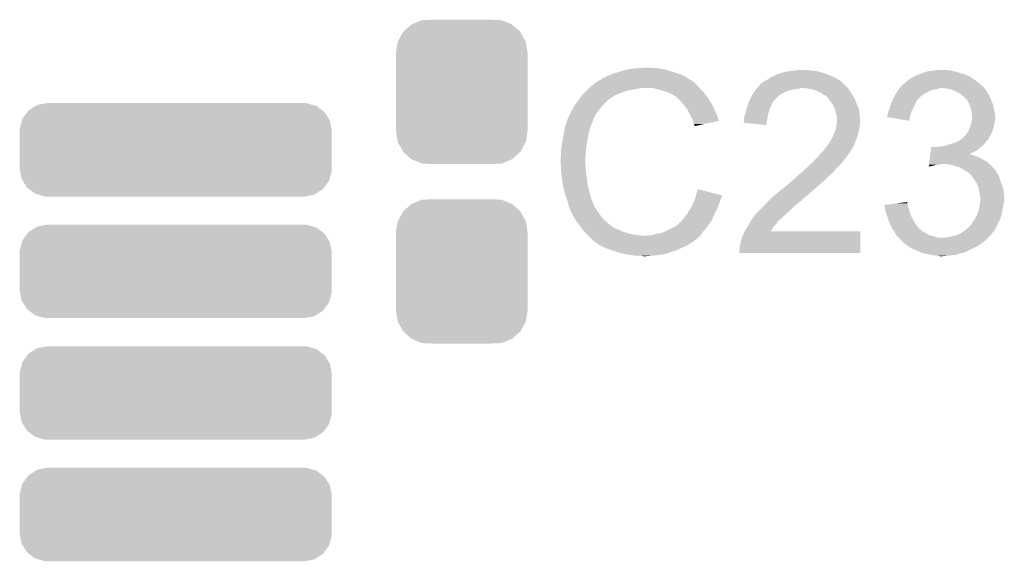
# Model space of a CAD drawing. Extents: x -4 to 126, y -8 to 66.
# Tile 125 of 256: x 45.11 to 50.38, y 44.55 to 47.45. Entities that reach past the tile are written whole.
import ezdxf

# ---------------------------------------------------------------- set-up
doc = ezdxf.new("R2010")
doc.units = 0
doc.layers.get('0').update_dxf_attribs({"linetype": 'CONTINUOUS'})
doc.layers.add('CLICKER_2_FOR_TMPM4L4A_V104_GTO', color=11, linetype='CONTINUOUS')
doc.layers.add('CLICKER_2_FOR_TMPM4L4A_V104_GTS', color=8, linetype='CONTINUOUS')

# ---------------------------------------------------------------- blocks, each defined once
blk = doc.blocks.new('CUSTOM_193')
for points in [[(-0.267216, 0.361152), (-0.213724, 0.383108), (0.26779, 0.361152), (0.21312, 0.383108)], [(-0.213724, 0.383108), (-0.20803, 0.383392), (0.21312, 0.383108), (0.212412, 0.383392)], [(-0.20803, 0.383392), (-0.154122, 0.38608), (0.212412, 0.383392), (0.154132, 0.38608)], [(-0.341452, 0.269636), (-0.313432, 0.320688), (0.341702, 0.269636), (0.313176, 0.320688)], [(-0.313432, 0.320688), (-0.312264, 0.321732), (0.313176, 0.320688), (0.312592, 0.321732)], [(-0.312264, 0.321732), (-0.26893, 0.360448), (0.312592, 0.321732), (0.268592, 0.360448)], [(-0.26893, 0.360448), (-0.267216, 0.361152), (0.268592, 0.360448), (0.26779, 0.361152)], [(-0.35179, 0.21082), (-0.342144, 0.268372), (0.35179, 0.21082), (0.34192, 0.268372)], [(-0.342144, 0.268372), (-0.341452, 0.269636), (0.34192, 0.268372), (0.341702, 0.269636)], [(-0.35179, 0.20955), (-0.35179, 0.21082), (0.35179, 0.20955), (0.35179, 0.21082)], [(-0.35179, -0.20955), (-0.35179, 0.20955), (0.35179, -0.20955), (0.35179, 0.20955)], [(-0.35179, -0.21082), (-0.35179, -0.20955), (0.35179, -0.21082), (0.35179, -0.20955)], [(-0.34192, -0.268358), (-0.35179, -0.21082), (0.342148, -0.268358), (0.35179, -0.21082)], [(-0.341702, -0.269636), (-0.34192, -0.268358), (0.341446, -0.269636), (0.342148, -0.268358)], [(-0.313184, -0.320676), (-0.341702, -0.269636), (0.31344, -0.320676), (0.341446, -0.269636)], [(-0.312594, -0.321732), (-0.313184, -0.320676), (0.312258, -0.321732), (0.31344, -0.320676)], [(-0.268602, -0.36044), (-0.312594, -0.321732), (0.26894, -0.36044), (0.312258, -0.321732)], [(-0.267792, -0.361154), (-0.268602, -0.36044), (0.2672, -0.361154), (0.26894, -0.36044)], [(-0.213136, -0.383104), (-0.267792, -0.361154), (0.213734, -0.383104), (0.2672, -0.361154)], [(-0.212414, -0.383394), (-0.213136, -0.383104), (0.207926, -0.383394), (0.213734, -0.383104)], [(-0.154122, -0.38608), (-0.212414, -0.383394), (0.154132, -0.38608), (0.207926, -0.383394)]]:
    blk.add_solid(points)
blk = doc.blocks.new('CUSTOM_212')
for points in [[(-0.787, 0.2104), (-0.7485, 0.234758), (0.784116, 0.2104), (0.751736, 0.234758)], [(-0.7485, 0.234758), (-0.74076, 0.239654), (0.751736, 0.234758), (0.734362, 0.239654)], [(-0.74076, 0.239654), (-0.690088, 0.249598), (0.734362, 0.239654), (0.699072, 0.249598)], [(-0.690088, 0.249598), (-0.68707, 0.25019), (0.699072, 0.249598), (0.68707, 0.25019)], [(-0.82252, 0.155378), (-0.819516, 0.166396), (0.824314, 0.155378), (0.817476, 0.166396)], [(-0.819516, 0.166396), (-0.793308, 0.201866), (0.817476, 0.166396), (0.79546, 0.201866)], [(-0.793308, 0.201866), (-0.787, 0.2104), (0.79546, 0.201866), (0.784116, 0.2104)], [(-0.83439, 0.1016), (-0.833904, 0.113606), (0.83439, 0.1016), (0.832142, 0.113606)], [(-0.833904, 0.113606), (-0.82252, 0.155378), (0.832142, 0.113606), (0.824314, 0.155378)], [(-0.83439, -0.1016), (-0.83439, 0.1016), (0.83439, -0.1016), (0.83439, 0.1016)], [(-0.83214, -0.113606), (-0.83439, -0.1016), (0.833904, -0.113606), (0.83439, -0.1016)], [(-0.824314, -0.155378), (-0.83214, -0.113606), (0.822518, -0.155378), (0.833904, -0.113606)], [(-0.817474, -0.166396), (-0.824314, -0.155378), (0.819516, -0.166396), (0.822518, -0.155378)], [(-0.79546, -0.201866), (-0.817474, -0.166396), (0.793306, -0.201866), (0.819516, -0.166396)], [(-0.784114, -0.2104), (-0.79546, -0.201866), (0.787, -0.2104), (0.793306, -0.201866)], [(-0.751736, -0.234758), (-0.784114, -0.2104), (0.748498, -0.234758), (0.787, -0.2104)], [(-0.73436, -0.239654), (-0.751736, -0.234758), (0.74076, -0.239654), (0.748498, -0.234758)], [(-0.699072, -0.249598), (-0.73436, -0.239654), (0.690086, -0.249598), (0.74076, -0.239654)], [(-0.68707, -0.25019), (-0.699072, -0.249598), (0.68707, -0.25019), (0.690086, -0.249598)]]:
    blk.add_solid(points)

msp = doc.modelspace()

# ---------------------------------------------------------------- linework, layer by layer
at = {"layer": 'CLICKER_2_FOR_TMPM4L4A_V104_GTO'}
for points in [[(48.2981, 47.16272), (48.33366, 47.17288), (48.622712, 47.16272), (48.5902, 47.17288)], [(48.33366, 47.17288), (48.374302, 47.18304), (48.5902, 47.17288), (48.552102, 47.18304)], [(48.374302, 47.18304), (48.42002, 47.18812), (48.552102, 47.18304), (48.51654, 47.18812)], [(48.42002, 47.18812), (48.465738, 47.19066), (48.501302, 47.18812), (48.488598, 47.19066)], [(49.18964, 47.16272), (49.207418, 47.1678), (49.409352, 47.16272), (49.391572, 47.1678)], [(49.207418, 47.1678), (49.21885, 47.17034), (49.391572, 47.1678), (49.382682, 47.17034)], [(49.21885, 47.17034), (49.230282, 47.17288), (49.382682, 47.17034), (49.36744, 47.17288)], [(49.230282, 47.17288), (49.253142, 47.17542), (49.36744, 47.17288), (49.34966, 47.17542)], [(49.253142, 47.17542), (49.276002, 47.17796), (49.336962, 47.17542), (49.324258, 47.17796)], [(49.93132, 47.15764), (49.964342, 47.17034), (50.15654, 47.15764), (50.114198, 47.17034)], [(49.964342, 47.17034), (50.00244, 47.17542), (50.114198, 47.17034), (50.091338, 47.17542)], [(50.00244, 47.17542), (50.022762, 47.17796), (50.091338, 47.17542), (50.073558, 47.17796)], [(48.191422, 47.109382), (48.19987, 47.114454), (48.722278, 47.109382), (48.717206, 47.114454)], [(48.19987, 47.114454), (48.19988, 47.11446), (48.717206, 47.114454), (48.714666, 47.11446)], [(48.19988, 47.11446), (48.204108, 47.116998), (48.714666, 47.11446), (48.712122, 47.116998)], [(48.204108, 47.116998), (48.225268, 47.1297), (48.712122, 47.116998), (48.6918, 47.1297)], [(48.225268, 47.1297), (48.22952, 47.132252), (48.6918, 47.1297), (48.688228, 47.132252)], [(48.22952, 47.132252), (48.229542, 47.13478), (48.688228, 47.132252), (48.684688, 47.13478)], [(48.229542, 47.13478), (48.234604, 47.134782), (48.684688, 47.13478), (48.684686, 47.134782)], [(48.234604, 47.134782), (48.239682, 47.137322), (48.684686, 47.134782), (48.681128, 47.137322)], [(48.239682, 47.137322), (48.247298, 47.142398), (48.681128, 47.137322), (48.67402, 47.142398)], [(48.247298, 47.142398), (48.247302, 47.1424), (48.67402, 47.142398), (48.674018, 47.1424)], [(48.247302, 47.1424), (48.257462, 47.14748), (48.674018, 47.1424), (48.66386, 47.14748)], [(48.257462, 47.14748), (48.270162, 47.15002), (48.66386, 47.14748), (48.65878, 47.15002)], [(48.270162, 47.15002), (48.274394, 47.15256), (48.65878, 47.15002), (48.6537, 47.15256)], [(48.274394, 47.15256), (48.28286, 47.15764), (48.6537, 47.15256), (48.63846, 47.15764)], [(48.28286, 47.15764), (48.29048, 47.16018), (48.63846, 47.15764), (48.63084, 47.16018)], [(48.29048, 47.16018), (48.2981, 47.16272), (48.63084, 47.16018), (48.622712, 47.16272)], [(49.08804, 47.111922), (49.090576, 47.114458), (49.512218, 47.111922), (49.509682, 47.114458)], [(49.090576, 47.114458), (49.093124, 47.117002), (49.509682, 47.114458), (49.506122, 47.117002)], [(49.093124, 47.117002), (49.113436, 47.12716), (49.506122, 47.117002), (49.491902, 47.12716)], [(49.113436, 47.12716), (49.11344, 47.127162), (49.491902, 47.12716), (49.4919, 47.127162)], [(49.11344, 47.127162), (49.123602, 47.13478), (49.4919, 47.127162), (49.478568, 47.13478)], [(49.123602, 47.13478), (49.12868, 47.13732), (49.478568, 47.13478), (49.474122, 47.13732)], [(49.12868, 47.13732), (49.14392, 47.14494), (49.474122, 47.13732), (49.45634, 47.14494)], [(49.14392, 47.14494), (49.169322, 47.157642), (49.45634, 47.14494), (49.424588, 47.157642)], [(49.169322, 47.157642), (49.179476, 47.16018), (49.424588, 47.157642), (49.418242, 47.16018)], [(49.179476, 47.16018), (49.18964, 47.16272), (49.418242, 47.16018), (49.409352, 47.16272)], [(49.85004, 47.111926), (49.850062, 47.11446), (50.237638, 47.111926), (50.234596, 47.11446)], [(49.850062, 47.11446), (49.855126, 47.114474), (50.234596, 47.11446), (50.23458, 47.114474)], [(49.855126, 47.114474), (49.857664, 47.11954), (50.23458, 47.114474), (50.2285, 47.11954)], [(49.857664, 47.11954), (49.857666, 47.119542), (50.2285, 47.11954), (50.228498, 47.119542)], [(49.857666, 47.119542), (49.862742, 47.122082), (50.228498, 47.119542), (50.224688, 47.122082)], [(49.862742, 47.122082), (49.87036, 47.12716), (50.224688, 47.122082), (50.217074, 47.12716)], [(49.87036, 47.12716), (49.87375, 47.129702), (50.217074, 47.12716), (50.21326, 47.129702)], [(49.87375, 47.129702), (49.880522, 47.13478), (50.21326, 47.129702), (50.204794, 47.13478)], [(49.880522, 47.13478), (49.8856, 47.13732), (50.204794, 47.13478), (50.200558, 47.13732)], [(49.8856, 47.13732), (49.890678, 47.13986), (50.200558, 47.13732), (50.19675, 47.13986)], [(49.890678, 47.13986), (49.894912, 47.1424), (50.19675, 47.13986), (50.19294, 47.1424)], [(49.894912, 47.1424), (49.899138, 47.144936), (50.19294, 47.1424), (50.1904, 47.144936)], [(49.899138, 47.144936), (49.90338, 47.14748), (50.1904, 47.144936), (50.184044, 47.14748)], [(49.90338, 47.14748), (49.92434, 47.155102), (50.184044, 47.14748), (50.165, 47.155102)], [(49.92434, 47.155102), (49.93132, 47.15764), (50.165, 47.155102), (50.15654, 47.15764)], [(48.13554, 47.05858), (48.145698, 47.068738), (48.3362, 47.05858), (48.366678, 47.068738)], [(48.145698, 47.068738), (48.15078, 47.07382), (48.366678, 47.068738), (48.39716, 47.07382)], [(48.15078, 47.07382), (48.1584, 47.08144), (48.39716, 47.07382), (48.435258, 47.08144)], [(48.1584, 47.08144), (48.1644, 47.086518), (48.749206, 47.08144), (48.745142, 47.086518)], [(48.1644, 47.086518), (48.191422, 47.109382), (48.745142, 47.086518), (48.722278, 47.109382)], [(48.52924, 47.07382), (48.498758, 47.08144), (48.755302, 47.07382), (48.749206, 47.08144)], [(48.529248, 47.073818), (48.52924, 47.07382), (48.755302, 47.073818), (48.755302, 47.07382)], [(48.55718, 47.066198), (48.529248, 47.073818), (48.764828, 47.066198), (48.755302, 47.073818)], [(48.564802, 47.063658), (48.55718, 47.066198), (48.768002, 47.063658), (48.764828, 47.066198)], [(48.580038, 47.05858), (48.564802, 47.063658), (48.771388, 47.05858), (48.768002, 47.063658)], [(49.03978, 47.05858), (49.047034, 47.068738), (49.202338, 47.05858), (49.227738, 47.068738)], [(49.047034, 47.068738), (49.050664, 47.07382), (49.227738, 47.068738), (49.24806, 47.07382)], [(49.050664, 47.07382), (49.05248, 47.07636), (49.24806, 47.07382), (49.26838, 47.07636)], [(49.05248, 47.07636), (49.054596, 47.0789), (49.26838, 47.07636), (49.28362, 47.0789)], [(49.054596, 47.0789), (49.056712, 47.081438), (49.28362, 47.0789), (49.291238, 47.081438)], [(49.056712, 47.081438), (49.056714, 47.08144), (49.291238, 47.081438), (49.298862, 47.08144)], [(49.056714, 47.08144), (49.077888, 47.10684), (49.5427, 47.08144), (49.5173, 47.10684)], [(49.077888, 47.10684), (49.080426, 47.106846), (49.5173, 47.10684), (49.517294, 47.106846)], [(49.080426, 47.106846), (49.082964, 47.109382), (49.517294, 47.106846), (49.514758, 47.109382)], [(49.082964, 47.109382), (49.08804, 47.111922), (49.514758, 47.109382), (49.512218, 47.111922)], [(49.32934, 47.0789), (49.298862, 47.08144), (49.54524, 47.0789), (49.5427, 47.08144)], [(49.32936, 47.078896), (49.32934, 47.0789), (49.545242, 47.078896), (49.54524, 47.0789)], [(49.354738, 47.07382), (49.32936, 47.078896), (49.547782, 47.07382), (49.545242, 47.078896)], [(49.369978, 47.06874), (49.354738, 47.07382), (49.550322, 47.06874), (49.547782, 47.07382)], [(49.377598, 47.0662), (49.369978, 47.06874), (49.552228, 47.0662), (49.550322, 47.06874)], [(49.392842, 47.058578), (49.377598, 47.0662), (49.557942, 47.058578), (49.552228, 47.0662)], [(49.805164, 47.06112), (49.810246, 47.06874), (49.96942, 47.06112), (49.987198, 47.06874)], [(49.810246, 47.06874), (49.813632, 47.07382), (49.987198, 47.06874), (50.004978, 47.07382)], [(49.813632, 47.07382), (49.815326, 47.07636), (50.004978, 47.07382), (50.022756, 47.07636)], [(49.815326, 47.07636), (49.818712, 47.081438), (50.022756, 47.07636), (50.035456, 47.081438)], [(49.818712, 47.081438), (49.818714, 47.08144), (50.035456, 47.081438), (50.045622, 47.08144)], [(49.818714, 47.08144), (49.822102, 47.08652), (50.270412, 47.08144), (50.265968, 47.08652)], [(49.822102, 47.08652), (49.827688, 47.0916), (50.265968, 47.08652), (50.261522, 47.0916)], [(49.827688, 47.0916), (49.844446, 47.10684), (50.261522, 47.0916), (50.24374, 47.10684)], [(49.844446, 47.10684), (49.85004, 47.111926), (50.24374, 47.10684), (50.237638, 47.111926)], [(50.071018, 47.0789), (50.045622, 47.08144), (50.272634, 47.0789), (50.270412, 47.08144)], [(50.093878, 47.07382), (50.071018, 47.0789), (50.277078, 47.07382), (50.272634, 47.0789)], [(50.100658, 47.071278), (50.093878, 47.07382), (50.2793, 47.071278), (50.277078, 47.07382)], [(50.1142, 47.0662), (50.100658, 47.071278), (50.282476, 47.0662), (50.2793, 47.071278)], [(50.12944, 47.05858), (50.1142, 47.0662), (50.287238, 47.05858), (50.282476, 47.0662)], [(48.08728, 46.99762), (48.101502, 47.017938), (48.239682, 46.99762), (48.26, 47.017938)], [(48.101502, 47.017938), (48.105058, 47.023018), (48.26, 47.017938), (48.270154, 47.023018)], [(48.105058, 47.023018), (48.10506, 47.02302), (48.270154, 47.023018), (48.270154, 47.02302)], [(48.10506, 47.02302), (48.109288, 47.028094), (48.270154, 47.02302), (48.272698, 47.028094)], [(48.109288, 47.028094), (48.124108, 47.04588), (48.272698, 47.028094), (48.303178, 47.04588)], [(48.124108, 47.04588), (48.130458, 47.053498), (48.303178, 47.04588), (48.322984, 47.053498)], [(48.130458, 47.053498), (48.13554, 47.05858), (48.322984, 47.053498), (48.3362, 47.05858)], [(48.60036, 47.04842), (48.580038, 47.05858), (48.77816, 47.04842), (48.771388, 47.05858)], [(48.613062, 47.0408), (48.60036, 47.04842), (48.78451, 47.0408), (48.77816, 47.04842)], [(48.623216, 47.035722), (48.613062, 47.0408), (48.788742, 47.035722), (48.78451, 47.0408)], [(48.62576, 47.03318), (48.623216, 47.035722), (48.79086, 47.03318), (48.788742, 47.035722)], [(48.64354, 47.0154), (48.62576, 47.03318), (48.803562, 47.0154), (48.79086, 47.03318)], [(48.64862, 47.01032), (48.64354, 47.0154), (48.806466, 47.01032), (48.803562, 47.0154)], [(48.65991, 46.99762), (48.64862, 47.01032), (48.81372, 46.99762), (48.806466, 47.01032)], [(49.01184, 47.00778), (49.016918, 47.017938), (49.14138, 47.00778), (49.151538, 47.017938)], [(49.016918, 47.017938), (49.02073, 47.02556), (49.151538, 47.017938), (49.15662, 47.02556)], [(49.02073, 47.02556), (49.022, 47.028102), (49.15662, 47.02556), (49.15916, 47.028102)], [(49.022, 47.028102), (49.029622, 47.043342), (49.15916, 47.028102), (49.176578, 47.043342)], [(49.029622, 47.043342), (49.031312, 47.04588), (49.176578, 47.043342), (49.17948, 47.04588)], [(49.031312, 47.04588), (49.03978, 47.05858), (49.17948, 47.04588), (49.202338, 47.05858)], [(49.397918, 47.05604), (49.392842, 47.058578), (49.559466, 47.05604), (49.557942, 47.058578)], [(49.413158, 47.045882), (49.397918, 47.05604), (49.56556, 47.045882), (49.559466, 47.05604)], [(49.423316, 47.040802), (49.413158, 47.045882), (49.568608, 47.040802), (49.56556, 47.045882)], [(49.433478, 47.03064), (49.423316, 47.040802), (49.574706, 47.03064), (49.568608, 47.040802)], [(49.4411, 47.02048), (49.433478, 47.03064), (49.5808, 47.02048), (49.574706, 47.03064)], [(49.44872, 47.01032), (49.4411, 47.02048), (49.58443, 47.01032), (49.5808, 47.02048)], [(49.461418, 46.99254), (49.44872, 47.01032), (49.59078, 46.99254), (49.58443, 47.01032)], [(49.775532, 47.00524), (49.780822, 47.017938), (49.90592, 47.00524), (49.913538, 47.017938)], [(49.780822, 47.017938), (49.784, 47.025562), (49.913538, 47.017938), (49.921162, 47.025562)], [(49.784, 47.025562), (49.785478, 47.028098), (49.921162, 47.025562), (49.923698, 47.028098)], [(49.785478, 47.028098), (49.78992, 47.035712), (49.923698, 47.028098), (49.928776, 47.035712)], [(49.78992, 47.035712), (49.789924, 47.03572), (49.928776, 47.035712), (49.931314, 47.03572)], [(49.789924, 47.03572), (49.798814, 47.05096), (49.931314, 47.03572), (49.9491, 47.05096)], [(49.798814, 47.05096), (49.801778, 47.05604), (49.9491, 47.05096), (49.95926, 47.05604)], [(49.801778, 47.05604), (49.805164, 47.06112), (49.95926, 47.05604), (49.96942, 47.06112)], [(50.142138, 47.050962), (50.12944, 47.05858), (50.292, 47.050962), (50.287238, 47.05858)], [(50.142144, 47.050958), (50.142138, 47.050962), (50.292002, 47.050958), (50.292, 47.050962)], [(50.145534, 47.048416), (50.142144, 47.050958), (50.29454, 47.048416), (50.292002, 47.050958)], [(50.1523, 47.04334), (50.145534, 47.048416), (50.296234, 47.04334), (50.29454, 47.048416)], [(50.156114, 47.040798), (50.1523, 47.04334), (50.29708, 47.040798), (50.296234, 47.04334)], [(50.15992, 47.03826), (50.156114, 47.040798), (50.298604, 47.03826), (50.29708, 47.040798)], [(50.17008, 47.0281), (50.15992, 47.03826), (50.3047, 47.0281), (50.298604, 47.03826)], [(50.177698, 47.02048), (50.17008, 47.0281), (50.307242, 47.02048), (50.3047, 47.0281)], [(50.182054, 47.012862), (50.177698, 47.02048), (50.30978, 47.012862), (50.307242, 47.02048)], [(50.18786, 47.002702), (50.182054, 47.012862), (50.314134, 47.002702), (50.30978, 47.012862)], [(48.057246, 46.944278), (48.06442, 46.95952), (48.1965, 46.944278), (48.208354, 46.95952)], [(48.06442, 46.95952), (48.069502, 46.969682), (48.208354, 46.95952), (48.216258, 46.969682)], [(48.069502, 46.969682), (48.07458, 46.977302), (48.216258, 46.969682), (48.222184, 46.977302)], [(48.07458, 46.977302), (48.079662, 46.98746), (48.222184, 46.977302), (48.230086, 46.98746)], [(48.079662, 46.98746), (48.081564, 46.989998), (48.230086, 46.98746), (48.23206, 46.989998)], [(48.081564, 46.989998), (48.08728, 46.99762), (48.23206, 46.989998), (48.239682, 46.99762)], [(48.668938, 46.987462), (48.65991, 46.99762), (48.8188, 46.987462), (48.81372, 46.99762)], [(48.676052, 46.9773), (48.668938, 46.987462), (48.82388, 46.9773), (48.8188, 46.987462)], [(48.686718, 46.96206), (48.676052, 46.9773), (48.830654, 46.96206), (48.82388, 46.9773)], [(48.69942, 46.93666), (48.686718, 46.96206), (48.841944, 46.93666), (48.830654, 46.96206)], [(48.99406, 46.944282), (48.996602, 46.959522), (49.11598, 46.944282), (49.12055, 46.959522)], [(48.996602, 46.959522), (48.999986, 46.969678), (49.12055, 46.959522), (49.123598, 46.969678)], [(48.999986, 46.969678), (49.00168, 46.97476), (49.123598, 46.969678), (49.126138, 46.97476)], [(49.00168, 46.97476), (49.006368, 46.99), (49.126138, 46.97476), (49.13376, 46.99)], [(49.006368, 46.99), (49.011838, 47.007776), (49.13376, 46.99), (49.141378, 47.007776)], [(49.011838, 47.007776), (49.01184, 47.00778), (49.141378, 47.007776), (49.14138, 47.00778)], [(49.46523, 46.98492), (49.461418, 46.99254), (49.5935, 46.98492), (49.59078, 46.99254)], [(49.47158, 46.972222), (49.46523, 46.98492), (49.599848, 46.972222), (49.5935, 46.98492)], [(49.472218, 46.969676), (49.47158, 46.972222), (49.60112, 46.969676), (49.599848, 46.972222)], [(49.476662, 46.9519), (49.472218, 46.969676), (49.603344, 46.9519), (49.60112, 46.969676)], [(49.756058, 46.94682), (49.7586, 46.956982), (49.879134, 46.94682), (49.88283, 46.956982)], [(49.7586, 46.956982), (49.762408, 46.964598), (49.88283, 46.956982), (49.8856, 46.964598)], [(49.762408, 46.964598), (49.763682, 46.967142), (49.8856, 46.964598), (49.88687, 46.967142)], [(49.763682, 46.967142), (49.7713, 46.995082), (49.88687, 46.967142), (49.90084, 46.995082)], [(49.7713, 46.995082), (49.775532, 47.00524), (49.90084, 46.995082), (49.90592, 47.00524)], [(50.19072, 46.995078), (50.18786, 47.002702), (50.3174, 46.995078), (50.314134, 47.002702)], [(50.19548, 46.98238), (50.19072, 46.995078), (50.320222, 46.98238), (50.3174, 46.995078)], [(50.200558, 46.967142), (50.19548, 46.98238), (50.323608, 46.967142), (50.320222, 46.98238)], [(50.2031, 46.9519), (50.200558, 46.967142), (50.326996, 46.9519), (50.323608, 46.967142)], [(48.032246, 46.88078), (48.043252, 46.9138), (48.168556, 46.88078), (48.18126, 46.9138)], [(48.043252, 46.9138), (48.0441, 46.91634), (48.18126, 46.9138), (48.18253, 46.91634)], [(48.0441, 46.91634), (48.057246, 46.944278), (48.18253, 46.91634), (48.1965, 46.944278)], [(48.702244, 46.93158), (48.69942, 46.93666), (48.844202, 46.93158), (48.841944, 46.93666)], [(48.71212, 46.913802), (48.702244, 46.93158), (48.849516, 46.913802), (48.844202, 46.93158)], [(48.714028, 46.906174), (48.71212, 46.913802), (48.851796, 46.906174), (48.849516, 46.913802)], [(48.717198, 46.893482), (48.714028, 46.906174), (48.794082, 46.893482), (48.851796, 46.906174)], [(48.983902, 46.898564), (48.98644, 46.903644), (49.108154, 46.898564), (49.108938, 46.903644)], [(48.98644, 46.918882), (48.988982, 46.931582), (49.111362, 46.918882), (49.11367, 46.931582)], [(48.98644, 46.91634), (48.98644, 46.918882), (49.1109, 46.91634), (49.111362, 46.918882)], [(48.98644, 46.903644), (48.98644, 46.91634), (49.108938, 46.903644), (49.1109, 46.91634)], [(48.988982, 46.931582), (48.994058, 46.94428), (49.11367, 46.931582), (49.11598, 46.94428)], [(48.994058, 46.94428), (48.99406, 46.944282), (49.11598, 46.94428), (49.11598, 46.944282)], [(49.481738, 46.936662), (49.476662, 46.9519), (49.605248, 46.936662), (49.603344, 46.9519)], [(49.48301, 46.929038), (49.481738, 46.936662), (49.6062, 46.929038), (49.605248, 46.936662)], [(49.481994, 46.8884), (49.48428, 46.911258), (49.6062, 46.8884), (49.6062, 46.911258)], [(49.48428, 46.921422), (49.48301, 46.929038), (49.6062, 46.921422), (49.6062, 46.929038)], [(49.48428, 46.911258), (49.48428, 46.921422), (49.6062, 46.911258), (49.6062, 46.921422)], [(49.75098, 46.926518), (49.750986, 46.929046), (49.873742, 46.926518), (49.874164, 46.929046)], [(49.870338, 46.906184), (49.75098, 46.926518), (49.870338, 46.906184), (49.873742, 46.926518)], [(49.750986, 46.929046), (49.75352, 46.931586), (49.874164, 46.929046), (49.87459, 46.931586)], [(49.75352, 46.936658), (49.753522, 46.939202), (49.87544, 46.936658), (49.876364, 46.939202)], [(49.75352, 46.931586), (49.75352, 46.936658), (49.87459, 46.931586), (49.87544, 46.936658)], [(49.753522, 46.939202), (49.756058, 46.94682), (49.876364, 46.939202), (49.879134, 46.94682)], [(50.20361, 46.949358), (50.2031, 46.9519), (50.32756, 46.949358), (50.326996, 46.9519)], [(50.2031, 46.89856), (50.203946, 46.90364), (50.326712, 46.89856), (50.32756, 46.90364)], [(50.20564, 46.939202), (50.20361, 46.949358), (50.32869, 46.939202), (50.32756, 46.949358)], [(50.203946, 46.90364), (50.205638, 46.913798), (50.32756, 46.90364), (50.3301, 46.913798)], [(50.205638, 46.913798), (50.20564, 46.913802), (50.3301, 46.913798), (50.3301, 46.913802)], [(50.20564, 46.926498), (50.20564, 46.939202), (50.3301, 46.926498), (50.32869, 46.939202)], [(50.20564, 46.913802), (50.20564, 46.926498), (50.3301, 46.913802), (50.3301, 46.926498)], [(48.02505, 46.84776), (48.026744, 46.85792), (48.1584, 46.84776), (48.160942, 46.85792)], [(48.026744, 46.85792), (48.028862, 46.870622), (48.160942, 46.85792), (48.165172, 46.870622)], [(48.028862, 46.870622), (48.029706, 46.873158), (48.165172, 46.870622), (48.166018, 46.873158)], [(48.029706, 46.873158), (48.031398, 46.878234), (48.166018, 46.873158), (48.16602, 46.878234)], [(48.031398, 46.878234), (48.032246, 46.88078), (48.16602, 46.878234), (48.168556, 46.88078)], [(48.71974, 46.8884), (48.717198, 46.893482), (48.770974, 46.8884), (48.794082, 46.893482)], [(48.72228, 46.880784), (48.71974, 46.8884), (48.736342, 46.880784), (48.770974, 46.8884)], [(48.724812, 46.878248), (48.72228, 46.880784), (48.724812, 46.878248), (48.736342, 46.880784)], [(48.9839, 46.89604), (48.983902, 46.898564), (49.107764, 46.89604), (49.108154, 46.898564)], [(49.1058, 46.883322), (48.9839, 46.89604), (49.1058, 46.883322), (49.107764, 46.89604)], [(49.457466, 46.814738), (49.47553, 46.85538), (49.59096, 46.814738), (49.60112, 46.85538)], [(49.47553, 46.85538), (49.47666, 46.857922), (49.60112, 46.85538), (49.601542, 46.857922)], [(49.47666, 46.857922), (49.478968, 46.87062), (49.601542, 46.857922), (49.60366, 46.87062)], [(49.478968, 46.87062), (49.48174, 46.885858), (49.60366, 46.87062), (49.605836, 46.885858)], [(49.48174, 46.885858), (49.481994, 46.8884), (49.605836, 46.885858), (49.6062, 46.8884)], [(50.186044, 46.8503), (50.18786, 46.852842), (50.31486, 46.8503), (50.315586, 46.852842)], [(50.18786, 46.852842), (50.192938, 46.86808), (50.315586, 46.852842), (50.31994, 46.86808)], [(50.192938, 46.86808), (50.199712, 46.8884), (50.31994, 46.86808), (50.32502, 46.8884)], [(50.199712, 46.8884), (50.2031, 46.89856), (50.32502, 46.8884), (50.326712, 46.89856)], [(48.016, 46.79696), (48.02124, 46.8249), (48.14824, 46.79696), (48.15332, 46.8249)], [(48.02124, 46.8249), (48.02505, 46.84776), (48.15332, 46.8249), (48.1584, 46.84776)], [(49.446178, 46.794418), (49.45634, 46.812202), (49.581928, 46.794418), (49.589832, 46.812202)], [(49.45634, 46.812202), (49.457466, 46.814738), (49.589832, 46.812202), (49.59096, 46.814738)], [(50.121822, 46.79188), (50.140104, 46.80204), (50.279298, 46.79188), (50.289458, 46.80204)], [(50.140104, 46.80204), (50.14468, 46.804582), (50.289458, 46.80204), (50.29073, 46.804582)], [(50.14468, 46.804582), (50.147214, 46.807116), (50.29073, 46.804582), (50.291998, 46.807116)], [(50.147214, 46.807116), (50.14722, 46.80712), (50.291998, 46.807116), (50.292, 46.80712)], [(50.14722, 46.80712), (50.151028, 46.80966), (50.292, 46.80712), (50.294538, 46.80966)], [(50.151028, 46.80966), (50.154842, 46.812202), (50.294538, 46.80966), (50.295808, 46.812202)], [(50.154842, 46.812202), (50.165002, 46.822362), (50.295808, 46.812202), (50.300888, 46.822362)], [(50.165002, 46.822362), (50.17516, 46.83506), (50.300888, 46.822362), (50.307238, 46.83506)], [(50.17516, 46.83506), (50.186044, 46.8503), (50.307238, 46.83506), (50.31486, 46.8503)], [(48.00854, 46.7487), (48.010716, 46.763942), (48.141986, 46.7487), (48.14316, 46.763942)], [(48.00854, 46.73092), (48.00854, 46.7487), (48.14062, 46.73092), (48.141986, 46.7487)], [(48.010716, 46.763942), (48.01362, 46.78426), (48.14316, 46.763942), (48.146286, 46.78426)], [(48.01362, 46.78426), (48.016, 46.79696), (48.146286, 46.78426), (48.14824, 46.79696)], [(49.402998, 46.73854), (49.4157, 46.75124), (49.55286, 46.73854), (49.560116, 46.75124)], [(49.4157, 46.75124), (49.419088, 46.756322), (49.560116, 46.75124), (49.563022, 46.756322)], [(49.419088, 46.756322), (49.425866, 46.766482), (49.563022, 46.756322), (49.569794, 46.766482)], [(49.425866, 46.766482), (49.430942, 46.769026), (49.569794, 46.766482), (49.57149, 46.769026)], [(49.430942, 46.769026), (49.432208, 46.771558), (49.57149, 46.769026), (49.573178, 46.771558)], [(49.432208, 46.771558), (49.436022, 46.779182), (49.573178, 46.771558), (49.576228, 46.779182)], [(49.436022, 46.779182), (49.439406, 46.78426), (49.576228, 46.779182), (49.57826, 46.78426)], [(49.439406, 46.78426), (49.44279, 46.789336), (49.57826, 46.78426), (49.580798, 46.789336)], [(49.44279, 46.789336), (49.444482, 46.791876), (49.580798, 46.789336), (49.5808, 46.791876)], [(49.444482, 46.791876), (49.446178, 46.794418), (49.5808, 46.791876), (49.581928, 46.794418)], [(49.984116, 46.741082), (49.985668, 46.75378), (50.21834, 46.741082), (50.238658, 46.75378)], [(49.985668, 46.75378), (49.98722, 46.76648), (50.238658, 46.75378), (50.253898, 46.76648)], [(50.020222, 46.76648), (50.03546, 46.76902), (50.253898, 46.76648), (50.256946, 46.76902)], [(50.03546, 46.76902), (50.05324, 46.77156), (50.256946, 46.76902), (50.259994, 46.77156)], [(50.05324, 46.77156), (50.073558, 46.77664), (50.259994, 46.77156), (50.266092, 46.77664)], [(50.073558, 46.77664), (50.082018, 46.779178), (50.266092, 46.77664), (50.269138, 46.779178)], [(50.082018, 46.779178), (50.09896, 46.78426), (50.269138, 46.779178), (50.273202, 46.78426)], [(50.09896, 46.78426), (50.121814, 46.791878), (50.273202, 46.78426), (50.279298, 46.791878)], [(50.121814, 46.791878), (50.121822, 46.79188), (50.279298, 46.791878), (50.279298, 46.79188)], [(48.006, 46.710602), (48.00854, 46.720762), (48.139168, 46.710602), (48.139894, 46.720762)], [(48.006, 46.695362), (48.006, 46.710602), (48.13808, 46.695362), (48.139168, 46.710602)], [(48.006, 46.69536), (48.006, 46.695362), (48.13808, 46.69536), (48.13808, 46.695362)], [(48.007144, 46.672498), (48.006, 46.69536), (48.13808, 46.672498), (48.13808, 46.69536)], [(48.00854, 46.720762), (48.00854, 46.73092), (48.139894, 46.720762), (48.14062, 46.73092)], [(49.33989, 46.6725), (49.367246, 46.6979), (49.50206, 46.6725), (49.52238, 46.6979)], [(49.367246, 46.6979), (49.369982, 46.70044), (49.52238, 46.6979), (49.524284, 46.70044)], [(49.369982, 46.70044), (49.400458, 46.736), (49.524284, 46.70044), (49.550954, 46.736)], [(49.400458, 46.736), (49.402998, 46.73854), (49.550954, 46.736), (49.55286, 46.73854)], [(49.977292, 46.685198), (49.980394, 46.7106), (50.28946, 46.685198), (50.243742, 46.7106)], [(49.980394, 46.7106), (49.981324, 46.71822), (50.243742, 46.7106), (50.22342, 46.71822)], [(49.981324, 46.71822), (49.981946, 46.7233), (50.22342, 46.71822), (50.208182, 46.7233)], [(49.981946, 46.7233), (49.982256, 46.725838), (50.208182, 46.7233), (50.203104, 46.725838)], [(49.982256, 46.72584), (49.982564, 46.728374), (50.198026, 46.72584), (50.195486, 46.728374)], [(49.982256, 46.725838), (49.982256, 46.72584), (50.203104, 46.725838), (50.198026, 46.72584)], [(49.982564, 46.728374), (49.982566, 46.72838), (50.195486, 46.728374), (50.193032, 46.72838)], [(49.982566, 46.72838), (49.984116, 46.741082), (50.193032, 46.72838), (50.21834, 46.741082)], [(48.007652, 46.662338), (48.007144, 46.672498), (48.14062, 46.662338), (48.13808, 46.672498)], [(48.00854, 46.64456), (48.007652, 46.662338), (48.14062, 46.64456), (48.14062, 46.662338)], [(48.009304, 46.636938), (48.00854, 46.64456), (48.14062, 46.636938), (48.14062, 46.64456)], [(49.304328, 46.639478), (49.33989, 46.6725), (49.469038, 46.639478), (49.50206, 46.6725)], [(49.974504, 46.662368), (49.97481, 46.66488), (49.974504, 46.662368), (49.992278, 46.66488)], [(49.97481, 46.66488), (49.97543, 46.66996), (49.992278, 46.66488), (50.01006, 46.66996)], [(49.97543, 46.66996), (49.97574, 46.6725), (50.01006, 46.66996), (50.022758, 46.6725)], [(49.97574, 46.6725), (49.97605, 46.67504), (50.035458, 46.6725), (50.045618, 46.67504)], [(49.97605, 46.67504), (49.977292, 46.685198), (50.299618, 46.67504), (50.28946, 46.685198)], [(50.088798, 46.6725), (50.058322, 46.67504), (50.302158, 46.6725), (50.299618, 46.67504)], [(50.139598, 46.657262), (50.088798, 46.6725), (50.317394, 46.657262), (50.302158, 46.6725)], [(50.161838, 46.644554), (50.139598, 46.657262), (50.3301, 46.644554), (50.317394, 46.657262)], [(50.166282, 46.642014), (50.161838, 46.644554), (50.330104, 46.642014), (50.3301, 46.644554)], [(50.175158, 46.636942), (50.166282, 46.642014), (50.333486, 46.636942), (50.330104, 46.642014)], [(48.010826, 46.6217), (48.009304, 46.636938), (48.14316, 46.6217), (48.14062, 46.636938)], [(48.01362, 46.593758), (48.010826, 46.6217), (48.147152, 46.593758), (48.14316, 46.6217)], [(48.02124, 46.55058), (48.01362, 46.593758), (48.15332, 46.55058), (48.147152, 46.593758)], [(49.237902, 46.581062), (49.247424, 46.58868), (49.409352, 46.581062), (49.41824, 46.58868)], [(49.247424, 46.58868), (49.2506, 46.59122), (49.41824, 46.58868), (49.42078, 46.59122)], [(49.2506, 46.59122), (49.265838, 46.603918), (49.42078, 46.59122), (49.433478, 46.603918)], [(49.265838, 46.603918), (49.27854, 46.61662), (49.433478, 46.603918), (49.44618, 46.61662)], [(49.27854, 46.61662), (49.28108, 46.61916), (49.44618, 46.61662), (49.449354, 46.61916)], [(49.28108, 46.61916), (49.289966, 46.626778), (49.449354, 46.61916), (49.458878, 46.626778)], [(49.289966, 46.626778), (49.29886, 46.6344), (49.458878, 46.626778), (49.464974, 46.6344)], [(49.29886, 46.6344), (49.304328, 46.639478), (49.464974, 46.6344), (49.469038, 46.639478)], [(50.18532, 46.62932), (50.175158, 46.636942), (50.338568, 46.62932), (50.333486, 46.636942)], [(50.19294, 46.62424), (50.18532, 46.62932), (50.341954, 46.62424), (50.338568, 46.62932)], [(50.195478, 46.6217), (50.19294, 46.62424), (50.343648, 46.6217), (50.341954, 46.62424)], [(50.197454, 46.61916), (50.195478, 46.6217), (50.34534, 46.61916), (50.343648, 46.6217)], [(50.211286, 46.60138), (50.197454, 46.61916), (50.35296, 46.60138), (50.34534, 46.61916)], [(50.21326, 46.59884), (50.211286, 46.60138), (50.353808, 46.59884), (50.35296, 46.60138)], [(50.226808, 46.57852), (50.21326, 46.59884), (50.36058, 46.57852), (50.353808, 46.59884)], [(48.021242, 46.550578), (48.02124, 46.55058), (48.15332, 46.550578), (48.15332, 46.55058)], [(48.030132, 46.51502), (48.021242, 46.550578), (48.16348, 46.51502), (48.15332, 46.550578)], [(48.73244, 46.517558), (48.74008, 46.540416), (48.82968, 46.517558), (48.74008, 46.540416)], [(49.17694, 46.53026), (49.212488, 46.5582), (49.350748, 46.53026), (49.38268, 46.5582)], [(49.212488, 46.5582), (49.2125, 46.558208), (49.38268, 46.5582), (49.382688, 46.558208)], [(49.2125, 46.558208), (49.212514, 46.560746), (49.382688, 46.558208), (49.38565, 46.560746)], [(49.212514, 46.560746), (49.21758, 46.563282), (49.38565, 46.560746), (49.388608, 46.563282)], [(49.21758, 46.563282), (49.22774, 46.570902), (49.388608, 46.563282), (49.397498, 46.570902)], [(49.22774, 46.570902), (49.237902, 46.581062), (49.397498, 46.570902), (49.409352, 46.581062)], [(50.228498, 46.575982), (50.226808, 46.57852), (50.361504, 46.575982), (50.36058, 46.57852)], [(50.23866, 46.555662), (50.228498, 46.575982), (50.368892, 46.555662), (50.361504, 46.575982)], [(50.23979, 46.550578), (50.23866, 46.555662), (50.37074, 46.550578), (50.368892, 46.555662)], [(50.24374, 46.532798), (50.23979, 46.550578), (50.373704, 46.532798), (50.37074, 46.550578)], [(48.031402, 46.50994), (48.030132, 46.51502), (48.164836, 46.50994), (48.16348, 46.51502)], [(48.042408, 46.47692), (48.031402, 46.50994), (48.17364, 46.47692), (48.164836, 46.50994)], [(48.721644, 46.481998), (48.725452, 46.492158), (48.85944, 46.481998), (48.86452, 46.492158)], [(48.725452, 46.492158), (48.72736, 46.497242), (48.86452, 46.492158), (48.865788, 46.497242)], [(48.72736, 46.497242), (48.728628, 46.502318), (48.865788, 46.497242), (48.867058, 46.502318)], [(48.728628, 46.502318), (48.729892, 46.507376), (48.867058, 46.502318), (48.86959, 46.507376)], [(48.729892, 46.507376), (48.73244, 46.517558), (48.86959, 46.507376), (48.82968, 46.517558)], [(49.11877, 46.479458), (49.129946, 46.489618), (49.293778, 46.479458), (49.301398, 46.489618)], [(49.129946, 46.489618), (49.135534, 46.494698), (49.301398, 46.489618), (49.309018, 46.494698)], [(49.135534, 46.494698), (49.138328, 46.497238), (49.309018, 46.494698), (49.314094, 46.497238)], [(49.138328, 46.497238), (49.143904, 46.502306), (49.314094, 46.497238), (49.316634, 46.502306)], [(49.143904, 46.502306), (49.14392, 46.50232), (49.316634, 46.502306), (49.319174, 46.50232)], [(49.14392, 46.50232), (49.167934, 46.52264), (49.319174, 46.50232), (49.34204, 46.52264)], [(49.167934, 46.52264), (49.17694, 46.53026), (49.34204, 46.52264), (49.350748, 46.53026)], [(50.245556, 46.520102), (50.24374, 46.532798), (50.37582, 46.520102), (50.373704, 46.532798)], [(50.24882, 46.497244), (50.245556, 46.520102), (50.37758, 46.497244), (50.37582, 46.520102)], [(50.251358, 46.492164), (50.24882, 46.497244), (50.37797, 46.492164), (50.37758, 46.497244)], [(50.249666, 46.474378), (50.25136, 46.484542), (50.378358, 46.474378), (50.378358, 46.484542)], [(50.25136, 46.487082), (50.251358, 46.492164), (50.37836, 46.487082), (50.37797, 46.492164)], [(50.25136, 46.484542), (50.25136, 46.487082), (50.378358, 46.484542), (50.37836, 46.487082)], [(48.0441, 46.47184), (48.042408, 46.47692), (48.176182, 46.47184), (48.17364, 46.47692)], [(48.044948, 46.469296), (48.0441, 46.47184), (48.17872, 46.469296), (48.176182, 46.47184)], [(48.04664, 46.464218), (48.044948, 46.469296), (48.180416, 46.464218), (48.17872, 46.469296)], [(48.047274, 46.461682), (48.04664, 46.464218), (48.18126, 46.461682), (48.180416, 46.464218)], [(48.051718, 46.443902), (48.047274, 46.461682), (48.188882, 46.443902), (48.18126, 46.461682)], [(48.051722, 46.443898), (48.051718, 46.443902), (48.188882, 46.443898), (48.188882, 46.443902)], [(48.056798, 46.433744), (48.051722, 46.443898), (48.196136, 46.433744), (48.188882, 46.443898)], [(48.0568, 46.431204), (48.056798, 46.433744), (48.19795, 46.431204), (48.196136, 46.433744)], [(48.059342, 46.42612), (48.0568, 46.431204), (48.20158, 46.42612), (48.19795, 46.431204)], [(48.69434, 46.42866), (48.700432, 46.436278), (48.839846, 46.42866), (48.8442, 46.436278)], [(48.700432, 46.436278), (48.7045, 46.441362), (48.8442, 46.436278), (48.84565, 46.441362)], [(48.7045, 46.441362), (48.70994, 46.454058), (48.84565, 46.441362), (48.849278, 46.454058)], [(48.70994, 46.454058), (48.716472, 46.469298), (48.849278, 46.454058), (48.856898, 46.469298)], [(48.716472, 46.469298), (48.71974, 46.47692), (48.856898, 46.469298), (48.858422, 46.47692)], [(48.71974, 46.47692), (48.721644, 46.481998), (48.858422, 46.47692), (48.85944, 46.481998)], [(49.05502, 46.41342), (49.0728, 46.4312), (49.217896, 46.41342), (49.2379, 46.4312)], [(49.0728, 46.4312), (49.095658, 46.454058), (49.2379, 46.4312), (49.26076, 46.454058)], [(49.095658, 46.454058), (49.09566, 46.45406), (49.26076, 46.454058), (49.260762, 46.45406)], [(49.09566, 46.45406), (49.111464, 46.47184), (49.260762, 46.45406), (49.28362, 46.47184)], [(49.111464, 46.47184), (49.11598, 46.47692), (49.28362, 46.47184), (49.290392, 46.47692)], [(49.11598, 46.47692), (49.11877, 46.479458), (49.290392, 46.47692), (49.293778, 46.479458)], [(49.7383, 46.4566), (49.797998, 46.464218), (49.86274, 46.4566), (49.860202, 46.464218)], [(49.738302, 46.456596), (49.7383, 46.4566), (49.86274, 46.456596), (49.86274, 46.4566)], [(49.739422, 46.446434), (49.738302, 46.456596), (49.862744, 46.446434), (49.86274, 46.456596)], [(49.740262, 46.438818), (49.739422, 46.446434), (49.867822, 46.438818), (49.862744, 46.446434)], [(49.74082, 46.433742), (49.740262, 46.438818), (49.86895, 46.433742), (49.867822, 46.438818)], [(49.745268, 46.415958), (49.74082, 46.433742), (49.872902, 46.415958), (49.86895, 46.433742)], [(49.797998, 46.464218), (49.837776, 46.469294), (49.860202, 46.464218), (49.8602, 46.469294)], [(49.837776, 46.469294), (49.857666, 46.471832), (49.8602, 46.469294), (49.857666, 46.471832)], [(50.24166, 46.42866), (50.24628, 46.45406), (50.3682, 46.42866), (50.37328, 46.45406)], [(50.24628, 46.45406), (50.248396, 46.466758), (50.37328, 46.45406), (50.37582, 46.466758)], [(50.248396, 46.466758), (50.249666, 46.474378), (50.37582, 46.466758), (50.378358, 46.474378)], [(48.070772, 46.40326), (48.059342, 46.42612), (48.21682, 46.40326), (48.20158, 46.42612)], [(48.07712, 46.390562), (48.070772, 46.40326), (48.22698, 46.390562), (48.21682, 46.40326)], [(48.085588, 46.37786), (48.07712, 46.390562), (48.23714, 46.37786), (48.22698, 46.390562)], [(48.099134, 46.357542), (48.085588, 46.37786), (48.259998, 46.357542), (48.23714, 46.37786)], [(48.653702, 46.372782), (48.658776, 46.377858), (48.812874, 46.372782), (48.816258, 46.377858)], [(48.658776, 46.377858), (48.66132, 46.380402), (48.816258, 46.377858), (48.81737, 46.380402)], [(48.66132, 46.380402), (48.67656, 46.40072), (48.81737, 46.380402), (48.82626, 46.40072)], [(48.67656, 46.40072), (48.686722, 46.413422), (48.82626, 46.40072), (48.831818, 46.413422)], [(48.686722, 46.413422), (48.68926, 46.4185), (48.831818, 46.413422), (48.83404, 46.4185)], [(48.68926, 46.4185), (48.69434, 46.42866), (48.83404, 46.4185), (48.839846, 46.42866)], [(49.02454, 46.37278), (49.027916, 46.377846), (49.174396, 46.37278), (49.176934, 46.377846)], [(49.027916, 46.377846), (49.027926, 46.37786), (49.176934, 46.377846), (49.179474, 46.37786)], [(49.027926, 46.37786), (49.0347, 46.38802), (49.179474, 46.37786), (49.189636, 46.38802)], [(49.0347, 46.38802), (49.038764, 46.393102), (49.189636, 46.38802), (49.19472, 46.393102)], [(49.038764, 46.393102), (49.052988, 46.41088), (49.19472, 46.393102), (49.21504, 46.41088)], [(49.052988, 46.41088), (49.05502, 46.41342), (49.21504, 46.41088), (49.217896, 46.41342)], [(49.745902, 46.41342), (49.745268, 46.415958), (49.873918, 46.41342), (49.872902, 46.415958)], [(49.753522, 46.390558), (49.745902, 46.41342), (49.88306, 46.390558), (49.873918, 46.41342)], [(49.7586, 46.37532), (49.753522, 46.390558), (49.891528, 46.37532), (49.88306, 46.390558)], [(50.208178, 46.36262), (50.219062, 46.377858), (50.34679, 46.36262), (50.3555, 46.377858)], [(50.219062, 46.377858), (50.22088, 46.380402), (50.3555, 46.377858), (50.356226, 46.380402)], [(50.22088, 46.380402), (50.23104, 46.40072), (50.356226, 46.380402), (50.362032, 46.40072)], [(50.23104, 46.40072), (50.236118, 46.413418), (50.362032, 46.40072), (50.36566, 46.413418)], [(50.236118, 46.413418), (50.2412, 46.426122), (50.36566, 46.413418), (50.367776, 46.426122)], [(50.2412, 46.426122), (50.24166, 46.42866), (50.367776, 46.426122), (50.3682, 46.42866)], [(48.10252, 46.35246), (48.099134, 46.357542), (48.266352, 46.35246), (48.259998, 46.357542)], [(48.114244, 46.33722), (48.10252, 46.35246), (48.285406, 46.33722), (48.266352, 46.35246)], [(48.11425, 46.337214), (48.114244, 46.33722), (48.290486, 46.337214), (48.285406, 46.33722)], [(48.118154, 46.332138), (48.11425, 46.337214), (48.295564, 46.332138), (48.290486, 46.337214)], [(48.120106, 46.3296), (48.118154, 46.332138), (48.300642, 46.3296), (48.295564, 46.332138)], [(48.124014, 46.32452), (48.120106, 46.3296), (48.31588, 46.32452), (48.300642, 46.3296)], [(48.574964, 46.319442), (48.60544, 46.33468), (48.77308, 46.319442), (48.786414, 46.33468)], [(48.60544, 46.33468), (48.617284, 46.339758), (48.786414, 46.33468), (48.79086, 46.339758)], [(48.617284, 46.339758), (48.62322, 46.342302), (48.79086, 46.339758), (48.792554, 46.342302)], [(48.62322, 46.342302), (48.635926, 46.355), (48.792554, 46.342302), (48.80102, 46.355)], [(48.635926, 46.355), (48.63846, 46.355022), (48.80102, 46.355), (48.801034, 46.355022)], [(48.63846, 46.355022), (48.638466, 46.357546), (48.801034, 46.355022), (48.802716, 46.357546)], [(48.638466, 46.357546), (48.643544, 46.362622), (48.802716, 46.357546), (48.8061, 46.362622)], [(48.643544, 46.362622), (48.64862, 46.365164), (48.8061, 46.362622), (48.807794, 46.365164)], [(48.64862, 46.365164), (48.653702, 46.372782), (48.807794, 46.365164), (48.812874, 46.372782)], [(48.989706, 46.31436), (48.994062, 46.324522), (49.12872, 46.31436), (49.1348, 46.324522)], [(48.994062, 46.324522), (49.004946, 46.339758), (49.1348, 46.324522), (49.143918, 46.339758)], [(49.004946, 46.339758), (49.006762, 46.3423), (49.143918, 46.339758), (49.146458, 46.3423)], [(49.006762, 46.3423), (49.015226, 46.35754), (49.146458, 46.3423), (49.161698, 46.35754)], [(49.015226, 46.35754), (49.01946, 46.36516), (49.161698, 46.35754), (49.16551, 46.36516)], [(49.01946, 46.36516), (49.021148, 46.367694), (49.16551, 46.36516), (49.166778, 46.367694)], [(49.021148, 46.367694), (49.02454, 46.37278), (49.166778, 46.367694), (49.174396, 46.37278)], [(49.761866, 46.3677), (49.7586, 46.37532), (49.89576, 46.3677), (49.891528, 46.37532)], [(49.771664, 46.34484), (49.761866, 46.3677), (49.911, 46.34484), (49.89576, 46.3677)], [(49.77384, 46.339762), (49.771664, 46.34484), (49.914812, 46.339762), (49.911, 46.34484)], [(49.78146, 46.327058), (49.77384, 46.339762), (49.924346, 46.327058), (49.914812, 46.339762)], [(49.783154, 46.32452), (49.78146, 46.327058), (49.92625, 46.32452), (49.924346, 46.327058)], [(50.173252, 46.324518), (50.1904, 46.33976), (50.32756, 46.324518), (50.336268, 46.33976)], [(50.1904, 46.33976), (50.192938, 46.342298), (50.336268, 46.33976), (50.33772, 46.342298)], [(50.192938, 46.342298), (50.200562, 46.349922), (50.33772, 46.342298), (50.340986, 46.349922)], [(50.200562, 46.349922), (50.206654, 46.36008), (50.340986, 46.349922), (50.34534, 46.36008)], [(50.206654, 46.36008), (50.208178, 46.36262), (50.34534, 46.36008), (50.34679, 46.36262)], [(48.12792, 46.319442), (48.124014, 46.32452), (48.326036, 46.319442), (48.31588, 46.32452)], [(48.133004, 46.314358), (48.12792, 46.319442), (48.336202, 46.314358), (48.326036, 46.319442)], [(48.14062, 46.30674), (48.133004, 46.314358), (48.3616, 46.30674), (48.336202, 46.314358)], [(48.146716, 46.29912), (48.14062, 46.30674), (48.38954, 46.29912), (48.3616, 46.30674)], [(48.150778, 46.294042), (48.146716, 46.29912), (48.420008, 46.294042), (48.38954, 46.29912)], [(48.150782, 46.29404), (48.150778, 46.294042), (48.420018, 46.29404), (48.420008, 46.294042)], [(48.153322, 46.2915), (48.150782, 46.29404), (48.453038, 46.2915), (48.420018, 46.29404)], [(48.16348, 46.281342), (48.153322, 46.2915), (48.7426, 46.281342), (48.751308, 46.2915)], [(48.163486, 46.281338), (48.16348, 46.281342), (48.742598, 46.281338), (48.7426, 46.281342)], [(48.173638, 46.27372), (48.163486, 46.281338), (48.73244, 46.27372), (48.742598, 46.281338)], [(48.181262, 46.266098), (48.173638, 46.27372), (48.72228, 46.266098), (48.73244, 46.27372)], [(48.453038, 46.2915), (48.463202, 46.291502), (48.751308, 46.2915), (48.75131, 46.291502)], [(48.463202, 46.291502), (48.470824, 46.29404), (48.75131, 46.291502), (48.753484, 46.29404)], [(48.491144, 46.29404), (48.508074, 46.29912), (48.753484, 46.29404), (48.75784, 46.29912)], [(48.508074, 46.29912), (48.51654, 46.30166), (48.75784, 46.29912), (48.759744, 46.30166)], [(48.51654, 46.30166), (48.547022, 46.306742), (48.759744, 46.30166), (48.763554, 46.306742)], [(48.547022, 46.306742), (48.57496, 46.31944), (48.763554, 46.306742), (48.773078, 46.31944)], [(48.57496, 46.31944), (48.574964, 46.319442), (48.773078, 46.31944), (48.77308, 46.319442)], [(48.971202, 46.2661), (48.97628, 46.281344), (49.60873, 46.2661), (49.608732, 46.281344)], [(48.97628, 46.281344), (48.976284, 46.286426), (49.608732, 46.281344), (49.608734, 46.286426)], [(48.976284, 46.286426), (48.98136, 46.29404), (49.608734, 46.286426), (49.608736, 46.29404)], [(48.98136, 46.29404), (48.98644, 46.30674), (49.608736, 46.29404), (49.608738, 46.30674)], [(48.98644, 46.30674), (48.989696, 46.314338), (49.608738, 46.30674), (49.60874, 46.314338)], [(48.989696, 46.314338), (48.989706, 46.31436), (49.60874, 46.314338), (49.12872, 46.31436)], [(49.783158, 46.324512), (49.783154, 46.32452), (49.931324, 46.324512), (49.92625, 46.32452)], [(49.788236, 46.316898), (49.783158, 46.324512), (49.936406, 46.316898), (49.931324, 46.324512)], [(49.791622, 46.31182), (49.788236, 46.316898), (49.946562, 46.31182), (49.936406, 46.316898)], [(49.796194, 46.304198), (49.791622, 46.31182), (49.961802, 46.304198), (49.946562, 46.31182)], [(49.799238, 46.299122), (49.796194, 46.304198), (49.969416, 46.299122), (49.961802, 46.304198)], [(49.803052, 46.294038), (49.799238, 46.299122), (49.977042, 46.294038), (49.969416, 46.299122)], [(49.806862, 46.288958), (49.803052, 46.294038), (49.9999, 46.288958), (49.977042, 46.294038)], [(49.812576, 46.28134), (49.806862, 46.288958), (50.022764, 46.28134), (49.9999, 46.288958)], [(49.814478, 46.278802), (49.812576, 46.28134), (50.289466, 46.278802), (50.292002, 46.28134)], [(49.822098, 46.273722), (49.814478, 46.278802), (50.284386, 46.273722), (50.289466, 46.278802)], [(49.823798, 46.271174), (49.822098, 46.273722), (50.28184, 46.271174), (50.284386, 46.273722)], [(50.063402, 46.28134), (50.07864, 46.28388), (50.292002, 46.28134), (50.294542, 46.28388)], [(50.07864, 46.28388), (50.09896, 46.28896), (50.294542, 46.28388), (50.299622, 46.28896)], [(50.09896, 46.28896), (50.121822, 46.294042), (50.299622, 46.28896), (50.303976, 46.294042)], [(50.121822, 46.294042), (50.144682, 46.304202), (50.303976, 46.294042), (50.312684, 46.304202)], [(50.144682, 46.304202), (50.148488, 46.30674), (50.312684, 46.304202), (50.31486, 46.30674)], [(50.148488, 46.30674), (50.167542, 46.319442), (50.31486, 46.30674), (50.323932, 46.319442)], [(50.167542, 46.319442), (50.173252, 46.324518), (50.323932, 46.319442), (50.32756, 46.324518)], [(48.183798, 46.263562), (48.181262, 46.266098), (48.719742, 46.263562), (48.72228, 46.266098)], [(48.187614, 46.261018), (48.183798, 46.263562), (48.717196, 46.261018), (48.719742, 46.263562)], [(48.19142, 46.25848), (48.187614, 46.261018), (48.71212, 46.25848), (48.717196, 46.261018)], [(48.191422, 46.258478), (48.19142, 46.25848), (48.712118, 46.258478), (48.71212, 46.25848)], [(48.196498, 46.253402), (48.191422, 46.258478), (48.704504, 46.253402), (48.712118, 46.258478)], [(48.196502, 46.2534), (48.196498, 46.253402), (48.704502, 46.2534), (48.704504, 46.253402)], [(48.204114, 46.248324), (48.196502, 46.2534), (48.69604, 46.248324), (48.704502, 46.2534)], [(48.206638, 46.24832), (48.204114, 46.248324), (48.696034, 46.24832), (48.69604, 46.248324)], [(48.20666, 46.245794), (48.206638, 46.24832), (48.691822, 46.245794), (48.696034, 46.24832)], [(48.206688, 46.24578), (48.20666, 46.245794), (48.6918, 46.24578), (48.691822, 46.245794)], [(48.221918, 46.23816), (48.206688, 46.24578), (48.681638, 46.23816), (48.6918, 46.24578)], [(48.232072, 46.23308), (48.221918, 46.23816), (48.6664, 46.23308), (48.681638, 46.23816)], [(48.2473, 46.22546), (48.232072, 46.23308), (48.65116, 46.22546), (48.6664, 46.23308)], [(48.276094, 46.215298), (48.2473, 46.22546), (48.630838, 46.215298), (48.65116, 46.22546)], [(48.96104, 46.215302), (48.96358, 46.225462), (49.60872, 46.215302), (49.608722, 46.225462)], [(48.96358, 46.225462), (48.963582, 46.238162), (49.608722, 46.225462), (49.608724, 46.238162)], [(48.963582, 46.238162), (48.96866, 46.253402), (49.608724, 46.238162), (49.608728, 46.253402)], [(48.96866, 46.253402), (48.971202, 46.2661), (49.608728, 46.253402), (49.60873, 46.2661)], [(49.825492, 46.268634), (49.823798, 46.271174), (50.281834, 46.268634), (50.28184, 46.271174)], [(49.82718, 46.2661), (49.825492, 46.268634), (50.279296, 46.2661), (50.281834, 46.268634)], [(49.829724, 46.263556), (49.82718, 46.2661), (50.271678, 46.263556), (50.279296, 46.2661)], [(49.834802, 46.258478), (49.829724, 46.263556), (50.268288, 46.258478), (50.271678, 46.263556)], [(49.837852, 46.255938), (49.834802, 46.258478), (50.266594, 46.255938), (50.268288, 46.258478)], [(49.843948, 46.250858), (49.837852, 46.255938), (50.25644, 46.250858), (50.266594, 46.255938)], [(49.85004, 46.24578), (49.843948, 46.250858), (50.249668, 46.24578), (50.25644, 46.250858)], [(49.8536, 46.243238), (49.85004, 46.24578), (50.246278, 46.243238), (50.249668, 46.24578)], [(49.864264, 46.23562), (49.8536, 46.243238), (50.23358, 46.23562), (50.246278, 46.243238)], [(49.867818, 46.23308), (49.864264, 46.23562), (50.2285, 46.23308), (50.23358, 46.23562)], [(49.885598, 46.22292), (49.867818, 46.23308), (50.20818, 46.22292), (50.2285, 46.23308)], [(49.915234, 46.21022), (49.885598, 46.22292), (50.18278, 46.21022), (50.20818, 46.22292)], [(48.29048, 46.21022), (48.276094, 46.215298), (48.61306, 46.21022), (48.630838, 46.215298)], [(48.331118, 46.19752), (48.29048, 46.21022), (48.574958, 46.19752), (48.61306, 46.21022)], [(48.344666, 46.19498), (48.331118, 46.19752), (48.567338, 46.19498), (48.574958, 46.19752)], [(48.371762, 46.1899), (48.344666, 46.19498), (48.544478, 46.1899), (48.567338, 46.19498)], [(48.39208, 46.18736), (48.371762, 46.1899), (48.51908, 46.18736), (48.544478, 46.1899)], [(48.40986, 46.18482), (48.39208, 46.18736), (48.49114, 46.18482), (48.51908, 46.18736)], [(48.447958, 46.18228), (48.437798, 46.18482), (48.463202, 46.18228), (48.49114, 46.18482)], [(48.96104, 46.200082), (48.96104, 46.215302), (49.608718, 46.200082), (49.60872, 46.215302)], [(49.608718, 46.20006), (48.96104, 46.200082), (49.608718, 46.20006), (49.608718, 46.200082)], [(49.933016, 46.2026), (49.915234, 46.21022), (50.164998, 46.2026), (50.18278, 46.21022)], [(49.938938, 46.200062), (49.933016, 46.2026), (50.154846, 46.200062), (50.164998, 46.2026)], [(49.949952, 46.19752), (49.938938, 46.200062), (50.144682, 46.19752), (50.154846, 46.200062)], [(49.97196, 46.19244), (49.949952, 46.19752), (50.129438, 46.19244), (50.144682, 46.19752)], [(49.9872, 46.1899), (49.97196, 46.19244), (50.121818, 46.1899), (50.129438, 46.19244)], [(50.00244, 46.18736), (49.9872, 46.1899), (50.09896, 46.18736), (50.121818, 46.1899)], [(50.015138, 46.18482), (50.00244, 46.18736), (50.07356, 46.18482), (50.09896, 46.18736)], [(50.035458, 46.18228), (50.025298, 46.18482), (50.048162, 46.18228), (50.07356, 46.18482)]]:
    msp.add_solid(points, dxfattribs=at)

# ---------------------------------------------------------------- block references
at = {"layer": 'CLICKER_2_FOR_TMPM4L4A_V104_GTS'}
for name, p in [('CUSTOM_193', (47.47768, 47.06112)), ('CUSTOM_212', (45.9486, 46.75124)), ('CUSTOM_193', (47.47768, 46.101)), ('CUSTOM_212', (45.9486, 46.101)), ('CUSTOM_212', (45.9486, 45.45076)), ('CUSTOM_212', (45.9486, 44.80052))]:
    msp.add_blockref(name, p, dxfattribs=at)

doc.saveas('drawing.dxf')
